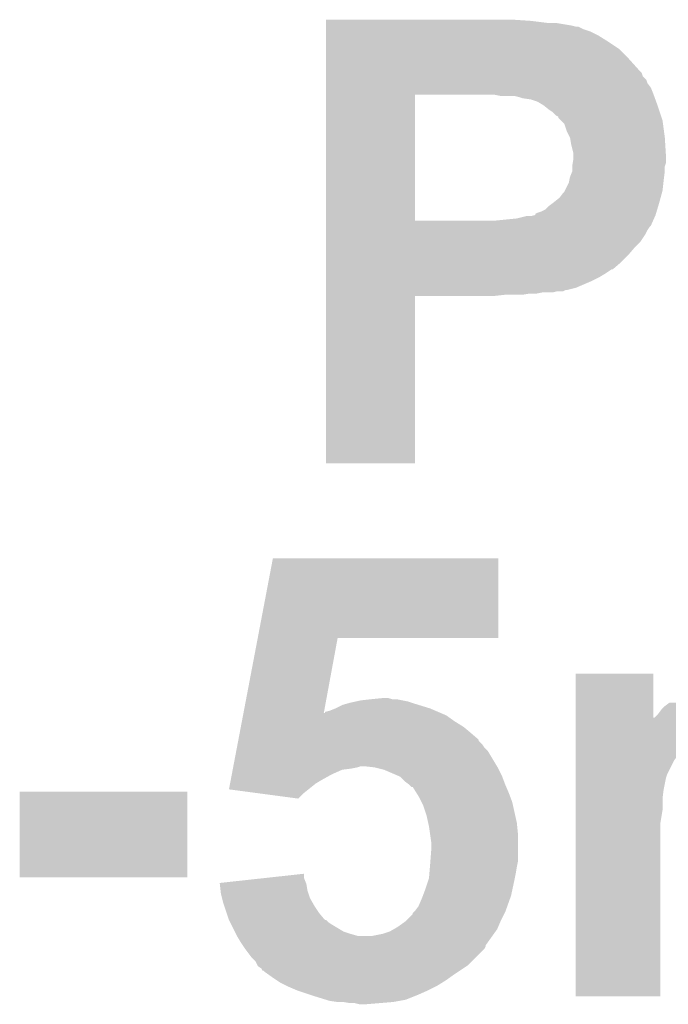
# Model space of a CAD drawing. Extents: x -1.3 to 24.2, y -3.9 to 53.4.
# Tile 34 of 43: x 4.6 to 6, y 47.5 to 49.6. Entities that reach past the tile are written whole.
import ezdxf

# ---------------------------------------------------------------- set-up
doc = ezdxf.new("R2010")
doc.units = 0
doc.layers.add('TPS_PRESSURE_CLICK_040MY_V1_007', color=14, linetype='CONTINUOUS')

msp = doc.modelspace()

# ---------------------------------------------------------------- linework, layer by layer
at = {"layer": 'TPS_PRESSURE_CLICK_040MY_V1_007'}
for points in [[(5.27052, 49.61382), (5.270522, 49.61636), (5.72008, 49.61382), (5.68198, 49.61636)], [(5.27052, 49.60874), (5.27052, 49.61382), (5.760722, 49.60874), (5.72008, 49.61382)], [(5.27052, 49.60366), (5.27052, 49.60874), (5.80898, 49.60366), (5.778502, 49.60874)], [(5.27052, 49.60112), (5.27052, 49.60366), (5.819142, 49.60112), (5.80898, 49.60366)], [(5.27052, 49.601118), (5.27052, 49.60112), (5.824224, 49.601118), (5.819142, 49.60112)], [(5.27052, 49.59604), (5.27052, 49.601118), (5.834382, 49.59604), (5.824224, 49.601118)], [(5.27052, 49.59096), (5.27052, 49.59604), (5.84962, 49.59096), (5.834382, 49.59604)], [(5.27052, 49.5808), (5.27052, 49.59096), (5.869938, 49.5808), (5.84962, 49.59096)], [(5.27052, 49.5681), (5.27052, 49.5808), (5.89026, 49.5681), (5.869938, 49.5808)], [(5.27052, 49.552858), (5.27052, 49.5681), (5.913122, 49.552858), (5.89026, 49.5681)], [(5.27052, 49.53), (5.27052, 49.552858), (5.93598, 49.53), (5.913122, 49.552858)], [(5.270518, 49.5046), (5.27052, 49.53), (5.95884, 49.5046), (5.93598, 49.53)], [(5.270518, 49.499516), (5.270518, 49.5046), (5.96392, 49.499516), (5.95884, 49.5046)], [(5.270518, 49.491898), (5.270518, 49.499516), (5.966464, 49.491898), (5.96392, 49.499516)], [(5.270518, 49.484276), (5.270518, 49.491898), (5.97408, 49.484276), (5.966464, 49.491898)], [(5.270518, 49.476658), (5.270518, 49.484276), (5.976622, 49.476658), (5.97408, 49.484276)], [(5.270518, 49.4665), (5.270518, 49.476658), (5.98424, 49.4665), (5.976622, 49.476658)], [(5.270512, 49.174422), (5.270518, 49.45124), (5.46608, 49.174422), (5.466082, 49.45124)], [(5.270518, 49.4538), (5.270518, 49.4665), (5.98932, 49.4538), (5.98424, 49.4665)], [(5.270518, 49.45126), (5.270518, 49.4538), (5.990244, 49.45126), (5.98932, 49.4538)], [(5.270518, 49.45124), (5.270518, 49.45126), (5.466082, 49.45124), (5.6134, 49.45126)], [(5.654042, 49.44872), (5.641342, 49.45126), (5.991168, 49.44872), (5.990244, 49.45126)], [(5.694678, 49.44618), (5.684522, 49.44872), (5.992092, 49.44618), (5.991168, 49.44872)], [(5.702302, 49.44364), (5.694678, 49.44618), (5.993016, 49.44364), (5.992092, 49.44618)], [(5.720082, 49.441098), (5.702302, 49.44364), (5.99394, 49.441098), (5.993016, 49.44364)], [(5.735322, 49.43602), (5.720082, 49.441098), (5.995786, 49.43602), (5.99394, 49.441098)], [(5.74802, 49.4284), (5.735322, 49.43602), (5.998558, 49.4284), (5.995786, 49.43602)], [(5.751196, 49.42586), (5.74802, 49.4284), (5.99948, 49.42586), (5.998558, 49.4284)], [(5.76072, 49.41824), (5.751196, 49.42586), (6.00202, 49.41824), (5.99948, 49.42586)], [(5.768342, 49.413158), (5.76072, 49.41824), (6.003714, 49.413158), (6.00202, 49.41824)], [(5.775964, 49.405538), (5.768342, 49.413158), (6.006254, 49.405538), (6.003714, 49.413158)], [(5.78104, 49.402986), (5.775964, 49.405538), (6.007106, 49.402986), (6.006254, 49.405538)], [(5.781046, 49.400454), (5.78104, 49.402986), (6.00795, 49.400454), (6.007106, 49.402986)], [(5.786122, 49.395378), (5.781046, 49.400454), (6.00964, 49.395378), (6.00795, 49.400454)], [(5.79374, 49.387756), (5.786122, 49.395378), (6.010658, 49.387756), (6.00964, 49.395378)], [(5.79882, 49.37252), (5.79374, 49.387756), (6.012688, 49.37252), (6.010658, 49.387756)], [(5.80644, 49.35728), (5.79882, 49.37252), (6.01472, 49.35728), (6.012688, 49.37252)], [(5.80644, 49.357278), (5.80644, 49.35728), (6.014722, 49.357278), (6.01472, 49.35728)], [(5.80898, 49.34204), (5.80644, 49.357278), (6.015674, 49.34204), (6.014722, 49.357278)], [(5.81406, 49.321718), (5.80898, 49.34204), (6.016944, 49.321718), (6.015674, 49.34204)], [(5.81406, 49.316642), (5.81406, 49.321718), (6.01726, 49.316642), (6.016944, 49.321718)], [(5.81152, 49.296318), (5.812366, 49.301398), (6.015566, 49.296318), (6.017258, 49.301398)], [(5.812366, 49.301398), (5.81406, 49.311558), (6.017258, 49.301398), (6.017258, 49.311558)], [(5.81406, 49.311558), (5.81406, 49.316642), (6.017258, 49.311558), (6.01726, 49.316642)], [(5.80644, 49.270918), (5.811518, 49.283616), (6.013132, 49.270918), (6.014718, 49.283616)], [(5.811518, 49.293776), (5.81152, 49.296318), (6.01472, 49.293776), (6.015566, 49.296318)], [(5.811518, 49.28362), (5.811518, 49.293776), (6.01472, 49.28362), (6.01472, 49.293776)], [(5.811518, 49.283616), (5.811518, 49.28362), (6.014718, 49.283616), (6.01472, 49.28362)], [(5.795006, 49.240438), (5.803898, 49.258218), (6.00964, 49.240438), (6.011614, 49.258218)], [(5.803898, 49.258218), (5.804914, 49.2633), (6.011614, 49.258218), (6.01218, 49.2633)], [(5.804914, 49.2633), (5.80644, 49.270918), (6.01218, 49.2633), (6.013132, 49.270918)], [(5.783578, 49.225198), (5.7912, 49.235358), (6.005482, 49.225198), (6.008254, 49.235358)], [(5.7912, 49.235358), (5.793738, 49.2379), (6.008254, 49.235358), (6.008946, 49.2379)], [(5.793738, 49.2379), (5.795006, 49.240438), (6.008946, 49.2379), (6.00964, 49.240438)], [(5.76072, 49.207418), (5.767494, 49.2125), (6.000494, 49.207418), (6.00202, 49.2125)], [(5.767494, 49.2125), (5.77088, 49.21504), (6.00202, 49.2125), (6.002712, 49.21504)], [(5.77088, 49.21504), (5.783578, 49.225198), (6.002712, 49.21504), (6.005482, 49.225198)], [(5.730222, 49.187098), (5.73024, 49.189626), (5.9944, 49.187098), (5.995158, 49.189626)], [(5.73024, 49.189626), (5.73532, 49.19218), (5.995158, 49.189626), (5.995924, 49.19218)], [(5.73532, 49.19218), (5.742938, 49.19472), (5.995924, 49.19218), (5.996686, 49.19472)], [(5.742938, 49.19472), (5.753096, 49.199798), (5.996686, 49.19472), (5.998208, 49.199798)], [(5.753096, 49.199798), (5.76072, 49.207418), (5.998208, 49.199798), (6.000494, 49.207418)], [(5.27051, 49.16424), (5.270512, 49.1744), (5.984238, 49.16424), (5.988754, 49.1744)], [(5.270512, 49.1744), (5.270512, 49.174422), (5.638802, 49.1744), (5.46608, 49.174422)], [(5.638802, 49.1744), (5.689598, 49.17948), (5.988754, 49.1744), (5.991012, 49.17948)], [(5.689598, 49.17948), (5.709918, 49.18456), (5.991012, 49.17948), (5.99327, 49.18456)], [(5.720078, 49.18456), (5.730222, 49.187096), (5.99327, 49.18456), (5.994398, 49.187096)], [(5.730222, 49.187096), (5.730222, 49.187098), (5.994398, 49.187096), (5.9944, 49.187098)], [(5.27051, 49.1617), (5.27051, 49.16424), (5.9817, 49.1617), (5.984238, 49.16424)], [(5.27051, 49.154078), (5.27051, 49.1617), (5.97662, 49.154078), (5.9817, 49.1617)], [(5.27051, 49.143918), (5.27051, 49.154078), (5.971538, 49.143918), (5.97662, 49.154078)], [(5.27051, 49.128678), (5.27051, 49.143918), (5.961378, 49.128678), (5.971538, 49.143918)], [(5.27051, 49.11598), (5.27051, 49.128678), (5.94868, 49.11598), (5.961378, 49.128678)], [(5.27051, 49.0982), (5.27051, 49.11598), (5.933442, 49.0982), (5.94868, 49.11598)], [(5.270508, 49.08296), (5.27051, 49.0982), (5.9182, 49.08296), (5.933442, 49.0982)], [(5.270508, 49.06772), (5.270508, 49.08296), (5.900414, 49.06772), (5.9182, 49.08296)], [(5.270508, 49.067716), (5.270508, 49.06772), (5.897874, 49.067716), (5.900414, 49.06772)], [(5.270508, 49.05756), (5.270508, 49.067716), (5.882642, 49.05756), (5.897874, 49.067716)], [(5.270508, 49.04994), (5.270508, 49.05756), (5.86994, 49.04994), (5.882642, 49.05756)], [(5.270508, 49.04232), (5.270508, 49.04994), (5.8547, 49.04232), (5.86994, 49.04994)], [(5.270508, 49.02708), (5.270508, 49.04232), (5.819138, 49.02708), (5.8547, 49.04232)], [(5.270508, 49.022), (5.270508, 49.02708), (5.798818, 49.022), (5.819138, 49.02708)], [(5.270508, 49.021998), (5.270508, 49.022), (5.796276, 49.021998), (5.798818, 49.022)], [(5.270508, 49.01946), (5.270508, 49.021998), (5.791196, 49.01946), (5.796276, 49.021998)], [(5.270508, 49.01692), (5.270508, 49.01946), (5.768338, 49.01692), (5.778498, 49.01946)], [(5.270508, 49.01438), (5.270508, 49.01692), (5.732778, 49.01438), (5.745478, 49.01692)], [(5.2705, 48.641022), (5.270508, 49.009278), (5.466058, 48.641022), (5.46608, 49.009278)], [(5.270508, 49.01184), (5.270508, 49.01438), (5.702298, 49.01184), (5.717538, 49.01438)], [(5.270508, 49.0093), (5.270508, 49.01184), (5.641338, 49.0093), (5.6642, 49.01184)], [(5.270508, 49.009278), (5.270508, 49.0093), (5.46608, 49.009278), (5.641338, 49.0093)], [(5.466058, 48.641), (5.2705, 48.641022), (5.466058, 48.641), (5.466058, 48.641022)], [(5.120372, 48.25746), (5.153672, 48.432698), (5.648938, 48.25746), (5.64896, 48.432698)], [(5.153672, 48.432698), (5.153678, 48.43272), (5.64896, 48.432698), (5.153678, 48.43272)], [(5.089, 48.092382), (5.120368, 48.257442), (5.26545, 48.092382), (5.295896, 48.257442)], [(5.120368, 48.257442), (5.120372, 48.25746), (5.295896, 48.257442), (5.648938, 48.25746)], [(5.819158, 48.0822), (5.81916, 48.178698), (5.989342, 48.0822), (5.98932, 48.178698)], [(5.81916, 48.178698), (5.819162, 48.17872), (5.98932, 48.178698), (5.819162, 48.17872)], [(5.29082, 48.10252), (5.306062, 48.110142), (5.499102, 48.10252), (5.47433, 48.110142)], [(5.306062, 48.110142), (5.314946, 48.11268), (5.47433, 48.110142), (5.46608, 48.11268)], [(5.314946, 48.11268), (5.323838, 48.11522), (5.46608, 48.11268), (5.458458, 48.11522)], [(5.323838, 48.11522), (5.33526, 48.117758), (5.458458, 48.11522), (5.45084, 48.117758)], [(5.33526, 48.117758), (5.346702, 48.1203), (5.45084, 48.117758), (5.438138, 48.1203)], [(5.346702, 48.1203), (5.36956, 48.12284), (5.438138, 48.1203), (5.425442, 48.12284)], [(5.36956, 48.12284), (5.394938, 48.125378), (5.415284, 48.12284), (5.407662, 48.125378)], [(5.394938, 48.125378), (5.394958, 48.12538), (5.407662, 48.125378), (5.394958, 48.12538)], [(6.007102, 48.09998), (6.014722, 48.1076), (6.39826, 48.09998), (6.391728, 48.1076)], [(6.014722, 48.1076), (6.02488, 48.115222), (6.391728, 48.1076), (6.385196, 48.115222)], [(5.085618, 48.07458), (5.08803, 48.087278), (5.55244, 48.07458), (5.534662, 48.087278)], [(5.08803, 48.087278), (5.088996, 48.09236), (5.534662, 48.087278), (5.522806, 48.09236)], [(5.088996, 48.09236), (5.089, 48.092382), (5.265446, 48.09236), (5.26796, 48.092382)], [(5.265446, 48.09236), (5.26545, 48.092382), (5.522806, 48.09236), (5.522756, 48.092382)], [(5.26796, 48.092382), (5.267978, 48.094904), (5.522756, 48.092382), (5.516872, 48.094904)], [(5.267978, 48.094904), (5.278122, 48.097442), (5.516872, 48.094904), (5.51095, 48.097442)], [(5.278122, 48.097442), (5.29082, 48.10252), (5.51095, 48.097442), (5.499102, 48.10252)], [(5.991866, 48.082206), (5.99948, 48.089822), (6.409398, 48.082206), (6.404626, 48.089822)], [(5.99948, 48.089822), (6.0071, 48.099978), (6.404626, 48.089822), (6.39826, 48.099978)], [(6.0071, 48.099978), (6.007102, 48.09998), (6.39826, 48.099978), (6.39826, 48.09998)], [(5.083204, 48.06188), (5.085618, 48.07458), (5.57276, 48.06188), (5.55244, 48.07458)], [(5.819158, 48.07968), (5.819158, 48.0822), (6.41098, 48.07968), (6.409402, 48.0822)], [(5.819158, 48.0695), (5.819158, 48.07968), (6.837682, 48.0695), (6.83259, 48.07968)], [(5.819158, 48.066956), (5.819158, 48.0695), (6.84022, 48.066956), (6.837682, 48.0695)], [(5.819158, 48.05934), (5.819158, 48.066956), (6.842758, 48.05934), (6.84022, 48.066956)], [(5.989342, 48.0822), (5.991866, 48.082206), (6.409402, 48.0822), (6.409398, 48.082206)], [(5.077892, 48.033932), (5.08079, 48.04918), (5.60578, 48.033932), (5.588, 48.04918)], [(5.08079, 48.04918), (5.083204, 48.06188), (5.588, 48.04918), (5.57276, 48.06188)], [(5.819156, 48.04918), (5.819158, 48.05934), (6.8453, 48.04918), (6.842758, 48.05934)], [(5.819156, 48.04664), (5.819156, 48.04918), (6.1214, 48.04664), (6.131558, 48.04918)], [(5.819156, 48.044098), (5.819156, 48.04664), (6.108698, 48.044098), (6.1214, 48.04664)], [(5.819156, 48.03394), (5.819156, 48.044098), (6.0833, 48.03394), (6.108698, 48.044098)], [(5.074516, 48.016158), (5.075964, 48.02378), (5.618482, 48.016158), (5.6134, 48.02378)], [(5.075964, 48.02378), (5.07741, 48.031394), (5.6134, 48.02378), (5.605786, 48.031394)], [(5.07741, 48.031394), (5.077892, 48.033932), (5.605786, 48.031394), (5.60578, 48.033932)], [(5.819156, 48.026306), (5.819156, 48.03394), (6.06806, 48.026306), (6.0833, 48.03394)], [(5.819156, 48.023774), (5.819156, 48.026306), (6.068046, 48.023774), (6.06806, 48.026306)], [(5.819156, 48.021238), (5.819156, 48.023774), (6.06298, 48.021238), (6.068046, 48.023774)], [(5.819156, 48.008538), (5.819156, 48.021238), (6.05028, 48.008538), (6.06298, 48.021238)], [(5.066792, 47.97552), (5.073066, 48.008538), (5.645914, 47.97552), (5.626102, 48.008538)], [(5.073066, 48.008538), (5.074516, 48.016158), (5.626102, 48.008538), (5.618482, 48.016158)], [(5.819156, 47.988218), (5.819156, 48.008538), (6.03504, 47.988218), (6.05028, 48.008538)], [(5.819154, 47.957738), (5.819156, 47.988218), (6.0198, 47.957738), (6.03504, 47.988218)], [(5.061, 47.94504), (5.063414, 47.95774), (5.26034, 47.94504), (5.2832, 47.95774)], [(5.063414, 47.95774), (5.065344, 47.967898), (5.2832, 47.95774), (5.306058, 47.967898)], [(5.065344, 47.967898), (5.065826, 47.97044), (5.306058, 47.967898), (5.32638, 47.97044)], [(5.065826, 47.97044), (5.06631, 47.97298), (5.32638, 47.97044), (5.339078, 47.97298)], [(5.06631, 47.97298), (5.066792, 47.975518), (5.339078, 47.97298), (5.346698, 47.975518)], [(5.066792, 47.975518), (5.066792, 47.97552), (5.346698, 47.975518), (5.354318, 47.97552)], [(5.377178, 47.97298), (5.354318, 47.97552), (5.647438, 47.97298), (5.645914, 47.97552)], [(5.387338, 47.97044), (5.377178, 47.97298), (5.64896, 47.97044), (5.647438, 47.97298)], [(5.397498, 47.9679), (5.387338, 47.97044), (5.65023, 47.9679), (5.64896, 47.97044)], [(5.427134, 47.9552), (5.397498, 47.9679), (5.65658, 47.9552), (5.65023, 47.9679)], [(5.819154, 47.950118), (5.819154, 47.957738), (6.01726, 47.950118), (6.0198, 47.957738)], [(5.057144, 47.924744), (5.059552, 47.93742), (5.231794, 47.924744), (5.24764, 47.93742)], [(5.059552, 47.93742), (5.061, 47.94504), (5.24764, 47.93742), (5.26034, 47.94504)], [(5.433056, 47.952662), (5.427134, 47.9552), (5.657532, 47.952662), (5.65658, 47.9552)], [(5.44322, 47.942502), (5.433056, 47.952662), (5.661342, 47.942502), (5.657532, 47.952662)], [(5.453378, 47.93488), (5.44322, 47.942502), (5.6642, 47.93488), (5.661342, 47.942502)], [(5.458454, 47.929806), (5.453378, 47.93488), (5.666376, 47.929806), (5.6642, 47.93488)], [(5.819154, 47.92472), (5.819154, 47.950118), (6.01218, 47.92472), (6.01726, 47.950118)], [(4.5974, 47.731702), (4.59742, 47.919618), (4.965678, 47.731702), (4.9657, 47.919618)], [(4.59742, 47.919618), (4.597422, 47.91964), (4.9657, 47.919618), (4.597422, 47.91964)], [(5.114408, 47.9171), (5.057144, 47.924744), (5.22224, 47.9171), (5.231794, 47.924744)], [(5.209532, 47.904402), (5.114408, 47.9171), (5.209532, 47.904402), (5.22224, 47.9171)], [(5.460988, 47.9298), (5.458454, 47.929806), (5.666378, 47.9298), (5.666376, 47.929806)], [(5.468934, 47.9171), (5.460988, 47.9298), (5.67182, 47.9171), (5.666378, 47.9298)], [(5.4737, 47.909478), (5.468934, 47.9171), (5.674678, 47.909478), (5.67182, 47.9171)], [(5.819152, 47.904398), (5.819154, 47.92472), (6.00964, 47.904398), (6.01218, 47.92472)], [(5.480052, 47.896778), (5.4737, 47.909478), (5.67944, 47.896778), (5.674678, 47.909478)], [(5.48386, 47.88916), (5.480052, 47.896778), (5.681134, 47.88916), (5.67944, 47.896778)], [(5.819152, 47.878998), (5.819152, 47.904398), (6.00964, 47.878998), (6.00964, 47.904398)], [(5.491478, 47.8663), (5.48386, 47.88916), (5.686214, 47.8663), (5.681134, 47.88916)], [(5.81915, 47.848518), (5.819152, 47.878998), (6.00456, 47.848518), (6.00964, 47.878998)], [(5.494868, 47.851058), (5.491478, 47.8663), (5.6896, 47.851058), (5.686214, 47.8663)], [(5.49656, 47.843438), (5.494868, 47.851058), (5.690364, 47.843438), (5.6896, 47.851058)], [(5.81914, 47.470082), (5.81915, 47.848518), (6.004538, 47.470082), (6.00456, 47.848518)], [(5.4991, 47.825662), (5.49656, 47.843438), (5.69214, 47.825662), (5.690364, 47.843438)], [(5.50164, 47.80788), (5.4991, 47.825662), (5.69214, 47.80788), (5.69214, 47.825662)], [(5.50164, 47.792638), (5.50164, 47.80788), (5.69214, 47.792638), (5.69214, 47.80788)], [(5.499686, 47.767238), (5.50164, 47.792638), (5.69214, 47.767238), (5.69214, 47.792638)], [(5.4991, 47.75962), (5.499686, 47.767238), (5.690616, 47.75962), (5.69214, 47.767238)], [(5.497406, 47.7393), (5.498676, 47.75454), (5.68706, 47.7393), (5.6896, 47.75454)], [(5.498676, 47.75454), (5.4991, 47.75962), (5.6896, 47.75454), (5.690616, 47.75962)], [(4.965678, 47.73168), (4.5974, 47.731702), (4.965678, 47.73168), (4.965678, 47.731702)], [(5.03684, 47.71898), (5.129612, 47.729136), (5.226304, 47.71898), (5.222242, 47.729136)], [(5.037122, 47.716438), (5.03684, 47.71898), (5.22732, 47.716438), (5.226304, 47.71898)], [(5.129612, 47.729136), (5.22224, 47.739276), (5.222242, 47.729136), (5.22224, 47.739276)], [(5.48894, 47.70628), (5.495712, 47.7266), (5.680164, 47.70628), (5.68452, 47.7266)], [(5.495712, 47.7266), (5.49656, 47.729142), (5.68452, 47.7266), (5.685028, 47.729142)], [(5.49656, 47.729142), (5.497406, 47.7393), (5.685028, 47.729142), (5.68706, 47.7393)], [(5.038802, 47.701198), (5.037122, 47.716438), (5.229862, 47.701198), (5.22732, 47.716438)], [(5.03936, 47.696122), (5.038802, 47.701198), (5.231554, 47.696122), (5.229862, 47.701198)], [(5.483224, 47.69104), (5.48894, 47.70628), (5.676898, 47.69104), (5.680164, 47.70628)], [(5.041902, 47.685958), (5.03936, 47.696122), (5.23494, 47.685958), (5.231554, 47.696122)], [(5.044442, 47.6758), (5.041902, 47.685958), (5.240746, 47.6758), (5.23494, 47.685958)], [(5.046982, 47.66818), (5.044442, 47.6758), (5.2451, 47.66818), (5.240746, 47.6758)], [(5.4737, 47.668182), (5.48132, 47.68596), (5.668734, 47.668182), (5.675084, 47.68596)], [(5.48132, 47.68596), (5.483224, 47.69104), (5.675084, 47.68596), (5.676898, 47.69104)], [(5.052062, 47.65294), (5.046982, 47.66818), (5.25526, 47.65294), (5.2451, 47.66818)], [(5.461006, 47.652946), (5.463538, 47.65548), (5.662932, 47.652946), (5.6642, 47.65548)], [(5.463538, 47.65548), (5.46608, 47.658022), (5.6642, 47.65548), (5.665106, 47.658022)], [(5.46608, 47.658022), (5.4737, 47.668182), (5.665106, 47.658022), (5.668734, 47.668182)], [(5.05714, 47.637702), (5.052062, 47.65294), (5.267968, 47.637702), (5.25526, 47.65294)], [(5.057142, 47.6377), (5.05714, 47.637702), (5.267968, 47.6377), (5.267968, 47.637702)], [(5.057144, 47.637694), (5.057142, 47.6377), (5.270506, 47.637694), (5.267968, 47.6377)], [(5.059682, 47.63262), (5.057144, 47.637694), (5.27558, 47.63262), (5.270506, 47.637694)], [(5.062222, 47.62754), (5.059682, 47.63262), (5.283198, 47.62754), (5.27558, 47.63262)], [(5.427982, 47.62246), (5.445758, 47.63516), (5.648596, 47.62246), (5.65404, 47.63516)], [(5.445758, 47.63516), (5.445762, 47.635162), (5.65404, 47.63516), (5.65404, 47.635162)], [(5.445762, 47.635162), (5.461, 47.650406), (5.65404, 47.635162), (5.661662, 47.650406)], [(5.461, 47.650406), (5.461006, 47.652946), (5.661662, 47.650406), (5.662932, 47.652946)], [(5.069842, 47.6123), (5.062222, 47.62754), (5.3086, 47.6123), (5.283198, 47.62754)], [(5.072382, 47.60722), (5.069842, 47.6123), (5.32384, 47.60722), (5.3086, 47.6123)], [(5.39496, 47.607222), (5.410202, 47.6123), (5.639164, 47.607222), (5.64279, 47.6123)], [(5.410202, 47.6123), (5.419088, 47.617378), (5.64279, 47.6123), (5.646418, 47.617378)], [(5.419088, 47.617378), (5.427982, 47.62246), (5.646418, 47.617378), (5.648596, 47.62246)], [(5.07492, 47.60214), (5.072382, 47.60722), (5.341622, 47.60214), (5.32384, 47.60722)], [(5.08254, 47.589438), (5.07492, 47.60214), (5.626462, 47.589438), (5.635534, 47.60214)], [(5.087624, 47.581816), (5.08254, 47.589438), (5.62102, 47.581816), (5.626462, 47.589438)], [(5.369562, 47.60214), (5.39496, 47.607222), (5.635534, 47.60214), (5.639164, 47.607222)], [(5.089316, 47.579276), (5.087624, 47.581816), (5.621018, 47.579276), (5.62102, 47.581816)], [(5.0927, 47.5742), (5.089316, 47.579276), (5.618478, 47.5742), (5.621018, 47.579276)], [(5.10794, 47.553882), (5.0927, 47.5742), (5.59816, 47.553882), (5.618478, 47.5742)], [(5.115558, 47.54626), (5.10794, 47.553882), (5.590538, 47.54626), (5.59816, 47.553882)], [(5.119372, 47.53864), (5.115558, 47.54626), (5.58292, 47.53864), (5.590538, 47.54626)], [(5.120638, 47.536106), (5.119372, 47.53864), (5.579118, 47.536106), (5.58292, 47.53864)], [(5.128256, 47.53102), (5.120638, 47.536106), (5.57149, 47.53102), (5.579118, 47.536106)], [(5.130794, 47.525954), (5.128256, 47.53102), (5.56389, 47.525954), (5.57149, 47.53102)], [(5.133334, 47.52594), (5.130794, 47.525954), (5.56387, 47.52594), (5.56389, 47.525954)], [(5.135878, 47.523402), (5.133334, 47.52594), (5.560062, 47.523402), (5.56387, 47.52594)], [(5.142994, 47.51832), (5.135878, 47.523402), (5.55244, 47.51832), (5.560062, 47.523402)], [(5.15366, 47.5107), (5.142994, 47.51832), (5.541772, 47.5107), (5.55244, 47.51832)], [(5.161282, 47.50562), (5.15366, 47.5107), (5.53466, 47.50562), (5.541772, 47.5107)], [(5.168898, 47.500542), (5.161282, 47.50562), (5.526532, 47.500542), (5.53466, 47.50562)], [(5.184138, 47.492922), (5.168898, 47.500542), (5.51434, 47.492922), (5.526532, 47.500542)], [(5.18922, 47.49038), (5.184138, 47.492922), (5.509256, 47.49038), (5.51434, 47.492922)], [(5.207002, 47.48276), (5.18922, 47.49038), (5.49402, 47.48276), (5.509256, 47.49038)], [(5.237482, 47.4726), (5.207002, 47.48276), (5.47116, 47.4726), (5.49402, 47.48276)], [(5.2451, 47.47006), (5.237482, 47.4726), (5.464808, 47.47006), (5.47116, 47.4726)], [(5.269864, 47.46244), (5.2451, 47.47006), (5.445758, 47.46244), (5.464808, 47.47006)], [(5.278118, 47.4599), (5.269864, 47.46244), (5.43179, 47.4599), (5.445758, 47.46244)], [(5.2959, 47.45736), (5.278118, 47.4599), (5.417822, 47.45736), (5.43179, 47.4599)], [(6.004538, 47.47006), (5.81914, 47.470082), (6.004538, 47.47006), (6.004538, 47.470082)], [(5.323838, 47.45482), (5.308598, 47.45736), (5.387342, 47.45482), (5.417822, 47.45736)], [(5.344158, 47.45228), (5.333998, 47.45482), (5.356862, 47.45228), (5.387342, 47.45482)]]:
    msp.add_solid(points, dxfattribs=at)

doc.saveas('drawing.dxf')
